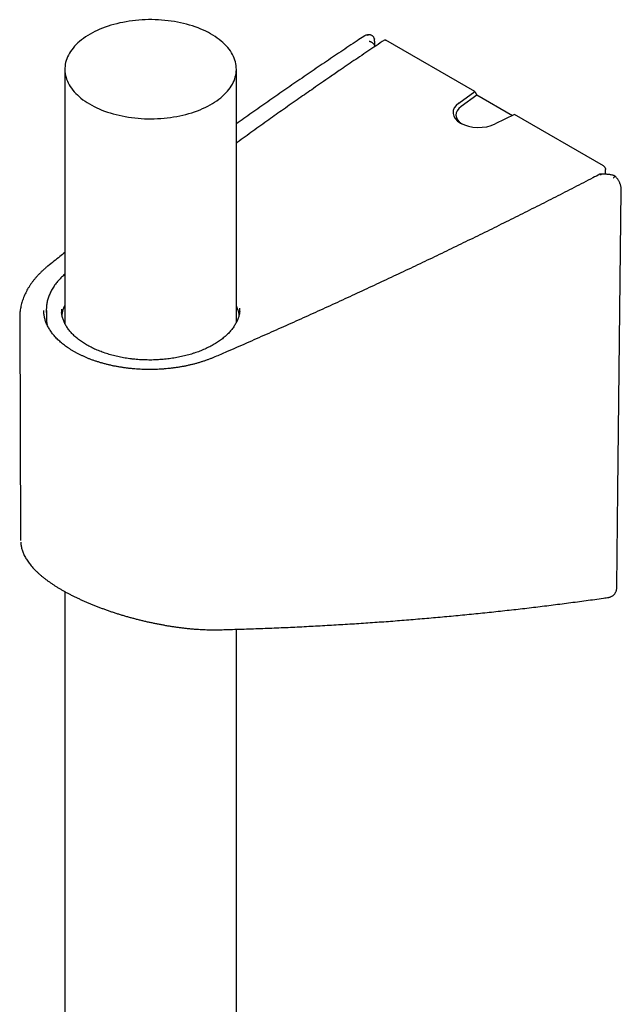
# Model space of a CAD drawing. Header units: millimetres. Extents: x 8 to 789, y 12 to 2370.
# Tile 30 of 85: x 637 to 700, y 827 to 929. Entities that reach past the tile are written whole.
import ezdxf

# ---------------------------------------------------------------- set-up
doc = ezdxf.new("R2010")
doc.units = ezdxf.units.MM

msp = doc.modelspace()

# ---------------------------------------------------------------- linework, layer by layer
at = {"color": 7, "linetype": 'Continuous', "lineweight": 30}
for p, q in [((673.53, 927.9), (673.51, 927.9)), ((684.42, 922.02), (675.2, 927.35)), ((674.06, 926.7), (674.04, 927.04)), ((641.88, 924.34), (641.88, 897.97)), ((659.68, 898.08), (659.68, 924.34)), ((682.78, 920.83), (684.42, 922.02)), ((684.64, 921.65), (683, 920.47)), ((684.42, 922.02), (684.64, 921.65)), ((688.32, 919.52), (684.64, 921.65)), ((688.55, 919.64), (686.54, 918.66)), ((697.78, 914.31), (688.55, 919.64)), ((697.99, 913.44), (697.43, 913.45)), ((697.98, 913.44), (697.99, 913.94)), ((639.96, 899.31), (639.98, 898.42)), ((637.19, 898.5), (637.29, 875.45)), ((637.29, 875.45), (637.29, 875.45)), ((641.88, 870.16), (641.88, 633.71)), ((659.68, 633.73), (659.68, 866.26))]:
    msp.add_line(p, q, dxfattribs=at)
at = {"color": 7, "linetype": 'Continuous', "lineweight": 30, "flags": 128}
for points in [[(644.49, 927.97), (644.25, 927.83), (644.02, 927.69), (643.81, 927.53), (643.6, 927.38), (643.41, 927.22), (643.22, 927.06), (643.05, 926.89), (642.89, 926.72), (642.74, 926.54), (642.6, 926.36), (642.47, 926.18), (642.35, 926), (642.25, 925.81), (642.16, 925.62), (642.08, 925.43), (642.02, 925.24), (641.96, 925.05), (641.92, 924.85), (641.9, 924.66), (641.88, 924.46), (641.88, 924.27), (641.89, 924.07), (641.91, 923.88), (641.95, 923.68), (642, 923.49), (642.06, 923.3), (642.14, 923.1), (642.23, 922.92), (642.33, 922.73), (642.44, 922.54), (642.56, 922.36), (642.7, 922.18), (642.85, 922.01), (643.01, 921.83), (643.18, 921.67), (643.36, 921.5), (643.55, 921.34), (643.76, 921.18), (643.97, 921.03), (644.19, 920.88), (644.43, 920.74), (644.67, 920.6), (644.92, 920.47), (645.18, 920.35), (645.44, 920.23), (645.72, 920.11), (646, 920), (646.29, 919.9), (646.59, 919.81), (646.89, 919.72), (647.2, 919.64), (647.51, 919.56), (647.83, 919.49), (648.15, 919.43), (648.48, 919.38), (648.8, 919.33), (649.14, 919.29), (649.47, 919.26), (649.81, 919.23), (650.14, 919.21), (650.48, 919.2), (650.82, 919.2), (651.16, 919.21), (651.5, 919.22), (651.84, 919.24), (652.17, 919.27), (652.5, 919.3), (652.84, 919.34), (653.16, 919.39), (653.49, 919.45), (653.81, 919.51), (654.13, 919.58), (654.44, 919.66), (654.74, 919.74), (655.04, 919.83), (655.34, 919.93), (655.63, 920.03), (655.91, 920.14), (656.18, 920.26), (656.45, 920.38), (656.7, 920.51), (656.95, 920.64), (657.19, 920.78), (657.42, 920.92), (657.64, 921.07), (657.85, 921.22), (658.05, 921.38), (658.24, 921.54), (658.42, 921.71), (658.59, 921.88), (658.75, 922.05), (658.89, 922.23), (659.03, 922.41), (659.15, 922.59), (659.26, 922.78), (659.35, 922.96), (659.44, 923.15), (659.51, 923.34), (659.57, 923.54), (659.62, 923.73), (659.65, 923.92), (659.67, 924.12), (659.68, 924.32), (659.67, 924.51), (659.66, 924.71), (659.63, 924.9), (659.58, 925.1), (659.53, 925.29), (659.46, 925.48), (659.38, 925.67), (659.28, 925.86), (659.18, 926.04), (659.06, 926.23), (658.93, 926.41), (658.78, 926.58), (658.63, 926.76), (658.46, 926.93), (658.29, 927.1), (658.1, 927.26), (657.9, 927.42), (657.7, 927.57), (657.48, 927.72), (657.25, 927.87), (657.01, 928.01), (656.77, 928.14), (656.51, 928.27), (656.25, 928.39), (655.98, 928.51), (655.7, 928.62), (655.41, 928.73), (655.12, 928.83), (654.82, 928.92), (654.51, 929), (654.2, 929.08), (653.89, 929.15), (653.57, 929.22), (653.25, 929.28), (652.92, 929.33), (652.59, 929.37), (652.25, 929.41), (651.92, 929.44), (651.58, 929.46), (651.24, 929.47), (650.91, 929.48), (650.57, 929.48), (650.23, 929.47), (649.89, 929.45), (649.55, 929.43), (649.22, 929.4), (648.89, 929.36), (648.56, 929.31), (648.23, 929.26), (647.91, 929.2), (647.59, 929.14), (647.28, 929.06), (646.97, 928.98), (646.66, 928.9), (646.37, 928.8), (646.07, 928.7), (645.79, 928.59), (645.51, 928.48), (645.24, 928.36), (644.98, 928.24), (644.73, 928.11), (644.49, 927.97)], [(699.17, 870.68), (699.28, 880.65), (699.63, 911.78)]]:
    msp.add_lwpolyline(points, dxfattribs=at)
at = {"color": 7, "linetype": 'Continuous', "lineweight": 30}
for centre, major_axis, end_param in [((684.84, 919.86), (2.67, 0.03), 5.392021), ((684.84, 919.61), (2.37, 0.03), 3.859863)]:
    msp.add_ellipse(centre, major_axis=major_axis, ratio=0.584297, start_param=2.449291, end_param=end_param, dxfattribs=at)
for points, knots in [([(672.9, 927.75), (672.67, 927.6), (671.87, 927.06), (670.5, 926.15), (668.81, 925.01), (667.12, 923.86), (665.44, 922.71), (663.78, 921.55), (662.12, 920.39), (660.75, 919.43), (659.94, 918.85), (659.68, 918.67)], [0, 0, 0, 0, 0.051038, 0.177895, 0.304753, 0.431611, 0.558468, 0.685326, 0.812183, 0.93904, 1, 1, 1, 1]), ([(675.04, 927.36), (674.75, 927.16), (673.89, 926.59), (672.5, 925.66), (671.28, 924.82), (670.62, 924.37), (670.49, 924.29)], [0, 0, 0, 0, 0.189499, 0.56175, 0.914408, 1, 1, 1, 1]), ([(673.49, 927.9), (673.47, 927.9), (673.41, 927.91), (673.32, 927.9), (673.22, 927.89), (673.11, 927.86), (673.01, 927.82), (672.94, 927.78), (672.9, 927.75), (672.89, 927.75)], [0, 0, 0, 0, 0.092347, 0.256479, 0.435308, 0.60773, 0.77822, 0.947533, 1, 1, 1, 1]), ([(673.99, 927.53), (673.98, 927.56), (673.96, 927.62), (673.91, 927.7), (673.84, 927.77), (673.77, 927.82), (673.68, 927.87), (673.59, 927.89), (673.5, 927.91), (673.4, 927.9), (673.31, 927.88), (673.25, 927.86), (673.22, 927.85), (673.22, 927.84)], [0, 0, 0, 0, 0.097384, 0.197672, 0.29503, 0.395073, 0.495037, 0.597737, 0.700696, 0.806516, 0.898405, 0.992252, 1, 1, 1, 1]), ([(673.45, 927.25), (673.46, 927.25), (673.48, 927.24), (673.54, 927.23), (673.63, 927.19), (673.72, 927.15), (673.8, 927.09), (673.88, 927.02), (673.94, 926.95), (673.99, 926.88), (674.03, 926.8), (674.05, 926.74), (674.06, 926.71), (674.06, 926.7)], [0, 0, 0, 0, 0.006582, 0.103092, 0.201167, 0.316826, 0.435393, 0.543763, 0.654839, 0.75994, 0.867868, 0.972976, 1, 1, 1, 1]), ([(673.99, 927.53), (674, 927.51), (674.01, 927.48), (674.01, 927.46), (674.01, 927.46)], [0, 0, 0, 0, 0.925046, 1, 1, 1, 1]), ([(674.04, 927.04), (674.04, 927.06), (674.04, 927.12), (674.03, 927.2), (674.03, 927.28), (674.02, 927.34), (674.02, 927.4), (674.01, 927.43), (674.01, 927.45), (674.01, 927.46)], [0, 0, 0, 0, 0.1366074, 0.3114121, 0.489838, 0.675331, 0.8751774, 0.9551761, 1, 1, 1, 1]), ([(675.04, 927.35), (675.05, 927.36), (675.08, 927.38), (675.14, 927.37), (675.18, 927.35), (675.2, 927.35)], [0, 0, 0, 0, 0.298135, 0.707267, 1, 1, 1, 1]), ([(670.49, 924.29), (670.11, 924.03), (669.18, 923.39), (667.74, 922.39), (666.14, 921.28), (664.59, 920.19), (663, 919.07), (661.4, 917.92), (660.28, 917.12), (659.71, 916.7), (659.68, 916.68)], [0, 0, 0, 0, 0.102238, 0.256716, 0.395001, 0.543295, 0.685682, 0.838679, 0.991682, 1, 1, 1, 1]), ([(697.78, 914.31), (697.8, 914.29), (697.85, 914.26), (697.91, 914.18), (697.96, 914.09), (697.99, 914.01), (697.99, 913.96), (697.99, 913.94)], [0, 0, 0, 0, 0.212839, 0.425687, 0.638282, 0.850489, 1, 1, 1, 1]), ([(697.4, 913.44), (697.16, 913.32), (696.27, 912.86), (694.74, 912.07), (692.8, 911.08), (690.85, 910.09), (688.89, 909.11), (686.93, 908.13), (684.95, 907.16), (682.97, 906.2), (680.99, 905.24), (678.99, 904.28), (676.99, 903.33), (674.98, 902.39), (672.97, 901.45), (670.94, 900.51), (668.91, 899.58), (666.87, 898.66), (664.83, 897.74), (662.78, 896.83), (660.72, 895.92), (658.94, 895.14), (657.86, 894.67), (657.46, 894.5)], [0, 0, 0, 0, 0.018928, 0.069048, 0.119167, 0.169287, 0.219407, 0.269526, 0.319646, 0.369766, 0.419886, 0.470006, 0.520126, 0.570246, 0.620366, 0.670486, 0.720607, 0.770727, 0.820847, 0.870968, 0.921088, 0.971208, 1, 1, 1, 1]), ([(697.55, 913.34), (697.55, 913.34), (697.53, 913.37), (697.5, 913.41), (697.46, 913.44), (697.43, 913.45), (697.41, 913.45), (697.4, 913.44)], [0, 0, 0, 0, 0.012216, 0.372655, 0.590042, 0.80738, 1, 1, 1, 1]), ([(698.98, 913.26), (698.95, 913.28), (698.88, 913.31), (698.74, 913.34), (698.59, 913.38), (698.42, 913.41), (698.25, 913.43), (698.11, 913.44), (698.02, 913.44), (697.99, 913.44)], [0, 0, 0, 0, 0.093684, 0.250501, 0.410578, 0.574254, 0.741771, 0.913246, 1, 1, 1, 1]), ([(698.83, 913.06), (698.83, 913.06), (698.84, 913.08), (698.87, 913.12), (698.91, 913.18), (698.94, 913.22), (698.96, 913.25), (698.98, 913.26), (698.98, 913.26), (698.98, 913.26)], [0, 0, 0, 0, 0.013486, 0.1734388, 0.336789, 0.5160195, 0.700199, 0.8742233, 1, 1, 1, 1]), ([(699.63, 911.78), (699.63, 911.79), (699.63, 911.84), (699.62, 911.93), (699.61, 912.05), (699.59, 912.18), (699.55, 912.31), (699.51, 912.44), (699.46, 912.57), (699.4, 912.69), (699.33, 912.81), (699.26, 912.93), (699.18, 913.04), (699.1, 913.14), (699.03, 913.22), (698.99, 913.26), (698.98, 913.26)], [0, 0, 0, 0, 0.011581, 0.090708, 0.172517, 0.254534, 0.335342, 0.415895, 0.49729, 0.578143, 0.65818, 0.738873, 0.820309, 0.901801, 0.982649, 1, 1, 1, 1]), ([(641.88, 905.32), (641.71, 905.19), (641.12, 904.72), (640.53, 904.25), (640.12, 903.92)], [0, 0, 0, 0, 0.287756, 1, 1, 1, 1]), ([(640.12, 903.92), (640.07, 903.89), (639.94, 903.78), (639.73, 903.6), (639.5, 903.39), (639.28, 903.17), (639.06, 902.95), (638.86, 902.72), (638.67, 902.49), (638.49, 902.26), (638.32, 902.02), (638.16, 901.78), (638.01, 901.53), (637.88, 901.29), (637.76, 901.04), (637.65, 900.79), (637.55, 900.54), (637.46, 900.28), (637.39, 900.03), (637.32, 899.77), (637.27, 899.51), (637.23, 899.26), (637.21, 899), (637.19, 898.75), (637.19, 898.58), (637.19, 898.51)], [0, 0, 0, 0, 0.0252493, 0.0718688, 0.1184304, 0.1648751, 0.2111769, 0.2573092, 0.3032457, 0.3489612, 0.3944327, 0.4396405, 0.4845688, 0.5292067, 0.5735485, 0.6175945, 0.6613505, 0.7048279, 0.7480437, 0.7910193, 0.8337809, 0.876358, 0.9187832, 0.9610915, 1, 1, 1, 1]), ([(641.88, 903.09), (641.88, 903.08), (641.82, 903.03), (641.7, 902.93), (641.54, 902.77), (641.37, 902.6), (641.2, 902.42), (641.04, 902.23), (640.89, 902.04), (640.75, 901.84), (640.62, 901.64), (640.5, 901.43), (640.4, 901.23), (640.3, 901.02), (640.22, 900.81), (640.14, 900.6), (640.08, 900.39), (640.03, 900.18), (640, 899.97), (639.97, 899.75), (639.96, 899.6), (639.96, 899.52), (639.96, 899.51)], [0, 0, 0, 0, 0.0012584, 0.0500482, 0.0986836, 0.14955, 0.205993, 0.2625959, 0.3193242, 0.3761294, 0.4329582, 0.4897408, 0.5464232, 0.6029524, 0.6592779, 0.7153536, 0.7711388, 0.8265997, 0.8817551, 0.9369349, 0.992497, 1, 1, 1, 1]), ([(641.59, 898.81), (641.59, 898.86), (641.61, 899.04), (641.68, 899.33), (641.77, 899.62), (641.85, 899.79), (641.88, 899.84)], [0, 0, 0, 0, 0.162557, 0.500719, 0.837726, 1, 1, 1, 1]), ([(659.68, 899.75), (659.71, 899.68), (659.8, 899.49), (659.9, 899.19), (659.94, 898.95), (659.96, 898.84)], [0, 0, 0, 0, 0.248733, 0.63153, 1, 1, 1, 1]), ([(657.46, 894.5), (657.41, 894.48), (657.26, 894.42), (657.02, 894.32), (656.72, 894.21), (656.41, 894.1), (656.1, 894), (655.79, 893.9), (655.46, 893.81), (655.13, 893.72), (654.8, 893.65), (654.47, 893.57), (654.13, 893.51), (653.78, 893.45), (653.43, 893.39), (653.08, 893.34), (652.73, 893.3), (652.38, 893.27), (652.02, 893.24), (651.66, 893.22), (651.3, 893.2), (650.94, 893.2), (650.58, 893.19), (650.22, 893.2), (649.86, 893.21), (649.51, 893.23), (649.15, 893.25), (648.8, 893.29), (648.44, 893.32), (648.09, 893.37), (647.75, 893.42), (647.4, 893.48), (647.06, 893.54), (646.72, 893.61), (646.39, 893.69), (646.07, 893.77), (645.74, 893.86), (645.43, 893.95), (645.12, 894.05), (644.81, 894.15), (644.51, 894.26), (644.22, 894.38), (643.94, 894.5), (643.66, 894.63), (643.39, 894.76), (643.13, 894.89), (642.87, 895.03), (642.63, 895.18), (642.39, 895.32), (642.16, 895.48), (641.94, 895.63), (641.73, 895.79), (641.53, 895.95), (641.34, 896.12), (641.16, 896.29), (640.99, 896.46), (640.83, 896.63), (640.68, 896.81), (640.54, 896.99), (640.41, 897.17), (640.29, 897.35), (640.18, 897.54), (640.08, 897.72), (639.99, 897.91), (639.92, 898.1), (639.85, 898.29), (639.79, 898.48), (639.75, 898.68), (639.72, 898.87), (639.69, 899.07), (639.68, 899.22), (639.69, 899.3), (639.69, 899.31)], [0, 0, 0, 0, 0.007569, 0.022008, 0.036453, 0.050904, 0.065362, 0.079825, 0.094294, 0.108769, 0.12325, 0.137735, 0.152224, 0.166718, 0.181216, 0.195717, 0.210221, 0.224727, 0.239236, 0.253746, 0.268257, 0.28277, 0.297282, 0.311795, 0.326307, 0.340817, 0.355326, 0.369833, 0.384338, 0.39884, 0.413338, 0.427833, 0.442323, 0.456809, 0.47129, 0.485765, 0.500235, 0.514699, 0.529156, 0.543607, 0.558051, 0.572488, 0.586918, 0.601341, 0.615758, 0.630168, 0.644572, 0.658972, 0.673367, 0.68776, 0.702151, 0.716544, 0.730939, 0.745339, 0.759749, 0.774173, 0.788615, 0.803081, 0.817578, 0.832112, 0.846692, 0.861326, 0.876022, 0.890789, 0.905635, 0.920565, 0.935584, 0.950691, 0.965881, 0.981145, 0.996467, 1, 1, 1, 1]), ([(639.97, 899.11), (639.97, 899.11), (639.96, 899.2), (639.95, 899.34), (639.96, 899.46), (639.96, 899.5)], [0, 0, 0, 0, 0.0281509, 0.6969616, 1, 1, 1, 1]), ([(641.53, 899.44), (641.53, 899.41), (641.52, 899.3), (641.53, 899.19), (641.54, 899.1)], [0, 0, 0, 0, 0.205713, 1, 1, 1, 1]), ([(648.78, 894.29), (648.72, 894.3), (648.56, 894.32), (648.29, 894.36), (647.98, 894.41), (647.67, 894.47), (647.36, 894.53), (647.06, 894.6), (646.77, 894.68), (646.47, 894.76), (646.19, 894.85), (645.9, 894.95), (645.63, 895.05), (645.36, 895.15), (645.1, 895.26), (644.84, 895.38), (644.6, 895.5), (644.36, 895.63), (644.13, 895.76), (643.91, 895.89), (643.69, 896.03), (643.49, 896.17), (643.29, 896.32), (643.1, 896.47), (642.93, 896.63), (642.76, 896.78), (642.61, 896.94), (642.46, 897.11), (642.32, 897.27), (642.2, 897.44), (642.08, 897.61), (641.97, 897.79), (641.88, 897.96), (641.8, 898.14), (641.72, 898.32), (641.66, 898.5), (641.61, 898.68), (641.57, 898.86), (641.55, 899.01), (641.54, 899.09), (641.54, 899.11)], [0, 0, 0, 0, 0.014316, 0.041451, 0.06845, 0.095375, 0.122278, 0.149208, 0.176229, 0.20312, 0.230214, 0.257381, 0.284513, 0.311501, 0.338417, 0.365389, 0.392279, 0.419141, 0.446027, 0.472976, 0.499762, 0.526776, 0.55389, 0.580967, 0.607856, 0.634414, 0.661221, 0.688195, 0.715312, 0.742545, 0.769868, 0.797254, 0.824677, 0.852109, 0.87952, 0.906884, 0.934233, 0.961743, 0.989514, 1, 1, 1, 1]), ([(660.03, 899.26), (660.02, 899.23), (660.02, 899.13), (659.99, 898.97), (659.95, 898.79), (659.89, 898.6), (659.83, 898.42), (659.76, 898.24), (659.67, 898.06), (659.57, 897.88), (659.47, 897.71), (659.35, 897.53), (659.22, 897.36), (659.08, 897.19), (658.93, 897.03), (658.77, 896.86), (658.6, 896.7), (658.42, 896.55), (658.23, 896.39), (658.03, 896.25), (657.83, 896.1), (657.61, 895.96), (657.39, 895.82), (657.15, 895.69), (656.91, 895.56), (656.66, 895.44), (656.4, 895.32), (656.14, 895.2), (655.87, 895.09), (655.6, 894.99), (655.31, 894.9), (655.02, 894.8), (654.73, 894.72), (654.43, 894.64), (654.13, 894.57), (653.82, 894.5), (653.51, 894.44), (653.2, 894.38), (652.88, 894.33), (652.56, 894.29), (652.23, 894.26), (651.91, 894.23), (651.58, 894.21), (651.25, 894.19), (650.92, 894.18), (650.6, 894.18), (650.27, 894.19), (649.95, 894.2), (649.62, 894.21), (649.29, 894.24), (649.01, 894.27), (648.84, 894.29), (648.78, 894.29)], [0, 0, 0, 0, 0.012088, 0.032967, 0.053917, 0.074834, 0.095607, 0.116287, 0.136688, 0.157138, 0.177622, 0.198123, 0.21862, 0.239089, 0.259508, 0.279857, 0.300115, 0.320259, 0.340318, 0.360294, 0.380388, 0.40058, 0.420847, 0.441165, 0.461507, 0.481845, 0.502146, 0.522385, 0.542537, 0.56264, 0.582778, 0.603091, 0.62345, 0.643737, 0.663855, 0.683855, 0.704087, 0.724319, 0.744581, 0.764908, 0.785325, 0.805643, 0.825963, 0.846311, 0.866599, 0.886751, 0.906787, 0.927073, 0.947349, 0.96765, 0.988009, 1, 1, 1, 1]), ([(660.02, 899.25), (660.03, 899.29), (660.04, 899.4), (660.04, 899.5), (660.04, 899.56)], [0, 0, 0, 0, 0.397959, 1, 1, 1, 1]), ([(639.98, 898.42), (639.98, 898.36), (639.98, 898.16), (640.01, 897.96), (640.04, 897.81), (640.05, 897.8)], [0, 0, 0, 0, 0.287931, 0.957758, 1, 1, 1, 1]), ([(637.3, 875.3), (637.3, 875.28), (637.3, 875.19), (637.32, 875.05), (637.35, 874.86), (637.39, 874.67), (637.44, 874.48), (637.51, 874.29), (637.58, 874.1), (637.67, 873.9), (637.78, 873.71), (637.89, 873.51), (638.02, 873.32), (638.16, 873.12), (638.31, 872.93), (638.47, 872.73), (638.65, 872.53), (638.84, 872.34), (639.04, 872.15), (639.25, 871.96), (639.46, 871.78), (639.68, 871.6), (639.91, 871.42), (640.15, 871.25), (640.4, 871.07), (640.65, 870.9), (640.92, 870.73), (641.18, 870.56), (641.46, 870.4), (641.74, 870.24), (642.03, 870.08), (642.32, 869.92), (642.62, 869.77), (642.93, 869.61), (643.24, 869.47), (643.56, 869.32), (643.88, 869.17), (644.2, 869.03), (644.54, 868.89), (644.87, 868.75), (645.22, 868.62), (645.56, 868.49), (645.91, 868.36), (646.27, 868.23), (646.62, 868.11), (646.98, 867.99), (647.35, 867.87), (647.71, 867.76), (648.08, 867.65), (648.46, 867.54), (648.83, 867.44), (649.2, 867.34), (649.58, 867.24), (649.95, 867.15), (650.33, 867.06), (650.71, 866.98), (651.09, 866.9), (651.47, 866.82), (651.85, 866.75), (652.23, 866.68), (652.61, 866.61), (652.98, 866.55), (653.36, 866.5), (653.73, 866.45), (654.1, 866.4), (654.47, 866.36), (654.83, 866.32), (655.2, 866.29), (655.56, 866.26), (655.91, 866.24), (656.27, 866.22), (656.61, 866.21), (656.96, 866.2), (657.3, 866.2), (657.6, 866.2), (657.78, 866.2), (657.85, 866.2)], [0, 0, 0, 0, 0.003433, 0.014564, 0.025885, 0.037431, 0.049231, 0.061314, 0.073702, 0.086409, 0.099436, 0.112767, 0.12637, 0.140194, 0.154182, 0.168348, 0.183032, 0.197749, 0.212358, 0.226784, 0.240981, 0.254915, 0.2688, 0.282855, 0.296826, 0.310719, 0.324542, 0.338305, 0.352015, 0.365652, 0.379224, 0.392682, 0.406106, 0.419515, 0.432931, 0.446365, 0.45984, 0.473139, 0.486525, 0.499957, 0.513418, 0.52689, 0.54035, 0.553777, 0.567157, 0.580555, 0.594052, 0.607628, 0.621261, 0.634927, 0.648604, 0.662258, 0.675849, 0.689609, 0.703417, 0.717245, 0.731113, 0.745038, 0.759037, 0.773112, 0.787238, 0.801393, 0.815587, 0.829823, 0.844105, 0.858438, 0.872826, 0.887273, 0.901782, 0.916357, 0.931002, 0.94572, 0.960514, 0.975392, 0.990374, 1, 1, 1, 1]), ([(698.31, 869.56), (698.34, 869.57), (698.4, 869.58), (698.5, 869.61), (698.59, 869.65), (698.69, 869.7), (698.77, 869.76), (698.85, 869.83), (698.92, 869.9), (698.98, 869.98), (699.03, 870.08), (699.08, 870.17), (699.12, 870.28), (699.15, 870.39), (699.16, 870.51), (699.17, 870.6), (699.17, 870.66), (699.17, 870.68)], [0, 0, 0, 0, 0.051311, 0.12014, 0.188551, 0.256589, 0.324298, 0.391071, 0.457135, 0.524558, 0.593671, 0.664594, 0.736922, 0.810504, 0.887377, 0.966878, 1, 1, 1, 1]), ([(657.85, 866.2), (658.09, 866.21), (658.97, 866.23), (660.49, 866.28), (662.42, 866.35), (664.33, 866.42), (666.24, 866.51), (668.14, 866.61), (670.03, 866.72), (671.92, 866.83), (673.81, 866.96), (675.69, 867.09), (677.56, 867.24), (679.43, 867.4), (681.29, 867.56), (683.15, 867.74), (685, 867.92), (686.85, 868.12), (688.69, 868.32), (690.52, 868.53), (692.34, 868.76), (694.16, 868.99), (695.97, 869.23), (697.35, 869.42), (698.13, 869.54), (698.32, 869.56)], [0, 0, 0, 0, 0.017242, 0.063773, 0.110245, 0.156638, 0.202937, 0.249221, 0.295512, 0.341767, 0.387986, 0.434172, 0.480325, 0.526448, 0.57254, 0.618708, 0.664819, 0.710875, 0.756877, 0.802827, 0.848727, 0.894578, 0.940381, 0.986138, 1, 1, 1, 1])]:
    msp.add_open_spline(points, degree=3, knots=knots, dxfattribs=at)

doc.saveas('drawing.dxf')
